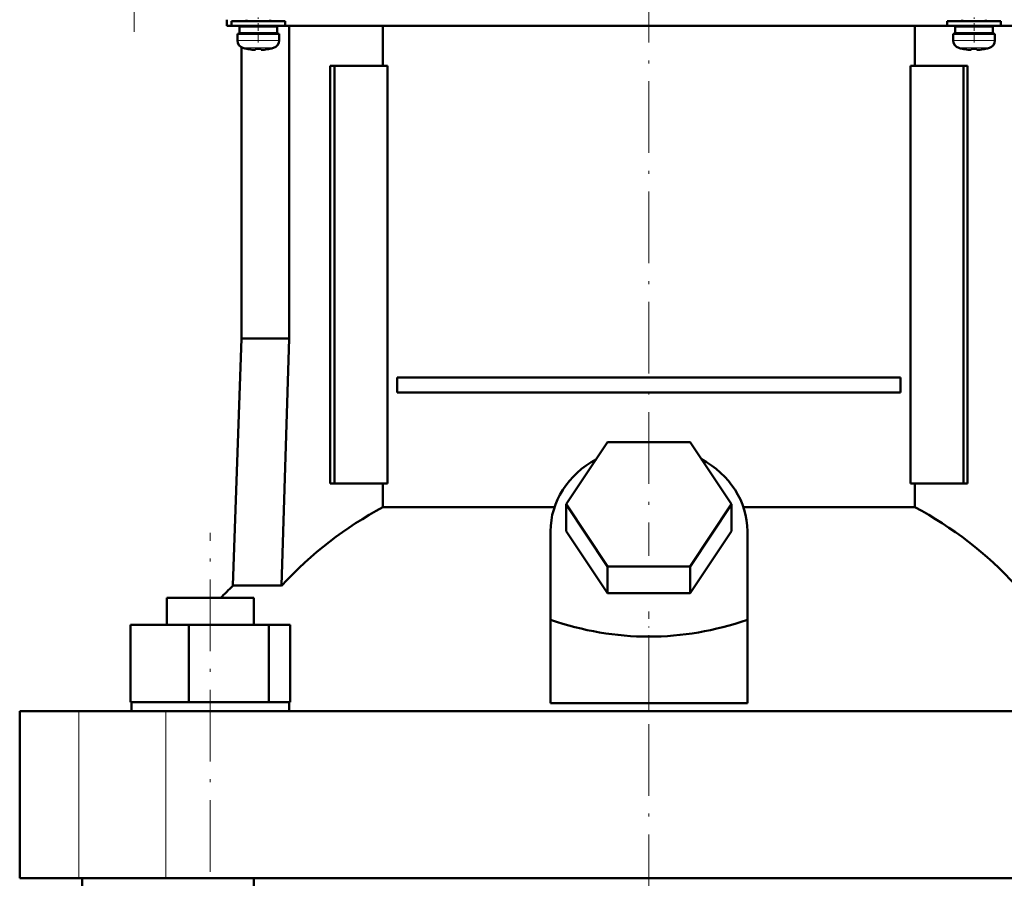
# Model space of a CAD drawing. Extents: x -1358 to 1757, y -1535 to 612.
# Tile 48 of 84: x -129 to 36, y -28 to 116. Entities that reach past the tile are written whole.
import ezdxf

# ---------------------------------------------------------------- set-up
doc = ezdxf.new("R2010")
doc.units = 0
doc.linetypes.add('DASHDOT', pattern=[18.5, 12, -3, 0.5, -3])

msp = doc.modelspace()

# ---------------------------------------------------------------- linework, layer by layer
at = {"color": 7, "linetype": 'DASHDOT', "lineweight": 18}
for p, q in [((-109.51, 305.55), (-109.51, 113.5)), ((-23.21, 123.71), (-23.21, 25.63)), ((-96.75, -101.32), (-96.75, 29.48)), ((-23.21, -107.07), (-23.21, 9.27))]:
    msp.add_line(p, q, dxfattribs=at)
at = {"color": 7, "linetype": 'DASHDOT', "lineweight": 18, "ltscale": 0.104369}
for p, q in [((-88.71, 111.7), (-88.71, 115.87)), ((31.29, 111.7), (31.29, 115.87))]:
    msp.add_line(p, q, dxfattribs=at)
at = {"color": 7, "lineweight": 50}
for p, q in [((-93.96, 115.53), (-93.96, 114.48)), ((-93.96, 114.48), (-93.21, 114.48)), ((-88.71, 115.28), (-93.21, 115.28)), ((-93.21, 114.48), (-93.21, 115.28)), ((-88.71, 114.48), (-93.21, 114.48)), ((-88.71, 114.38), (-91.86, 114.38)), ((-91.86, 113.28), (-91.86, 114.38)), ((-91.51, 114.48), (-91.51, 114.38)), ((-90.71, 115.28), (-90.71, 115.53)), ((-90.71, 114.38), (-90.71, 114.48)), ((-88.71, 115.28), (-84.21, 115.28)), ((-88.71, 114.48), (-84.21, 114.48)), ((-85.56, 114.38), (-88.71, 114.38)), ((-86.71, 115.53), (-86.71, 115.28)), ((-86.71, 114.48), (-86.71, 114.38)), ((-85.56, 114.38), (-85.56, 113.28)), ((-84.21, 114.48), (-84.21, 115.28)), ((-84.21, 114.48), (-23.21, 114.48)), ((-83.51, 114.48), (-83.51, 62.08)), ((-67.8, 107.78), (-67.8, 114.48)), ((-23.21, 114.48), (26.79, 114.48)), ((21.38, 114.48), (21.38, 107.78)), ((31.29, 115.28), (26.79, 115.28)), ((26.79, 114.48), (26.79, 115.28)), ((31.29, 114.48), (26.79, 114.48)), ((31.29, 114.38), (28.14, 114.38)), ((28.14, 113.28), (28.14, 114.38)), ((29.29, 115.28), (29.29, 115.53)), ((29.29, 114.38), (29.29, 114.48)), ((35.79, 115.28), (31.29, 115.28)), ((35.79, 114.48), (31.29, 114.48)), ((34.44, 114.38), (31.29, 114.38)), ((33.29, 115.53), (33.29, 115.28)), ((33.29, 114.48), (33.29, 114.38)), ((34.44, 114.38), (34.44, 113.28)), ((35.79, 114.48), (35.79, 115.28)), ((35.79, 114.48), (47.54, 114.48)), ((-92.21, 113.18), (-88.71, 113.18)), ((-92.21, 112.05), (-92.21, 113.18)), ((-88.71, 113.28), (-91.86, 113.28)), ((-91.51, 113.28), (-91.51, 113.18)), ((-90.71, 113.18), (-90.71, 113.28)), ((-85.56, 113.28), (-88.71, 113.28)), ((-85.21, 113.18), (-88.71, 113.18)), ((-86.71, 113.28), (-86.71, 113.18)), ((-85.21, 112.05), (-85.21, 113.18)), ((27.79, 113.18), (31.29, 113.18)), ((27.79, 112.05), (27.79, 113.18)), ((31.29, 113.28), (28.14, 113.28)), ((29.29, 113.18), (29.29, 113.28)), ((34.44, 113.28), (31.29, 113.28)), ((34.79, 113.18), (31.29, 113.18)), ((33.29, 113.28), (33.29, 113.18)), ((34.79, 112.05), (34.79, 113.18)), ((-91.51, 110.89), (-91.51, 62.08)), ((-90.64, 110.64), (-90.63, 110.65)), ((-89.21, 110.65), (-89.21, 110.5)), ((-88.21, 110.65), (-88.21, 110.5)), ((-86.79, 110.65), (-86.78, 110.64)), ((29.36, 110.64), (29.37, 110.65)), ((30.79, 110.65), (30.79, 110.5)), ((31.79, 110.65), (31.79, 110.5)), ((33.21, 110.65), (33.22, 110.64)), ((-75.92, 107.78), (-76.63, 107.78)), ((-76.63, 37.78), (-76.63, 107.78)), ((-67.07, 107.78), (-75.92, 107.78)), ((-75.92, 37.78), (-75.92, 107.78)), ((-67.07, 37.78), (-67.07, 107.78)), ((20.66, 107.78), (20.66, 37.78)), ((29.51, 107.78), (20.66, 107.78)), ((29.51, 37.78), (29.51, 107.78)), ((30.21, 107.78), (29.51, 107.78)), ((30.21, 107.78), (30.21, 37.78)), ((-91.51, 62.08), (-92.96, 20.64)), ((-83.51, 62.08), (-91.51, 62.08)), ((-83.51, 62.08), (-84.79, 20.64)), ((-65.4, 55.53), (18.98, 55.53)), ((-65.4, 55.53), (-65.4, 53.03)), ((18.98, 55.53), (18.98, 53.03)), ((18.98, 53.03), (-65.4, 53.03)), ((-37.07, 34.28), (-30.14, 44.67)), ((-30.14, 44.67), (-16.28, 44.67)), ((-16.28, 44.67), (-9.35, 34.28)), ((-76.63, 37.78), (-75.92, 37.78)), ((-75.92, 37.78), (-67.07, 37.78)), ((-67.8, 33.8), (-67.8, 37.78)), ((20.66, 37.78), (29.51, 37.78)), ((21.38, 37.78), (21.38, 33.8)), ((29.51, 37.78), (30.21, 37.78)), ((-67.8, 33.8), (-39.04, 33.8)), ((-30.14, 23.88), (-37.07, 34.28)), ((-37.07, 29.78), (-37.07, 34.28)), ((-9.35, 34.28), (-16.28, 23.88)), ((-9.35, 29.78), (-9.35, 34.28)), ((-7.38, 33.8), (21.38, 33.8)), ((-39.71, 14.93), (-39.71, 29.78)), ((-30.14, 19.38), (-37.07, 29.78)), ((-9.35, 29.78), (-16.28, 19.38)), ((-6.71, 14.93), (-6.71, 29.78)), ((-16.28, 23.88), (-30.14, 23.88)), ((-30.14, 19.38), (-30.14, 23.88)), ((-16.28, 19.38), (-16.28, 23.88)), ((-92.96, 20.64), (-84.79, 20.64)), ((-104.05, 18.58), (-101.91, 18.58)), ((-104.05, 14.08), (-104.05, 18.58)), ((-101.91, 18.58), (-89.45, 18.58)), ((-89.45, 14.08), (-89.45, 18.58)), ((-16.28, 19.38), (-30.14, 19.38)), ((-39.71, 0.94), (-39.71, 14.93)), ((-6.71, 0.94), (-6.71, 14.93)), ((-110.13, 14.08), (-100.33, 14.08)), ((-110.13, 1.08), (-110.13, 14.08)), ((-100.33, 14.08), (-86.95, 14.08)), ((-100.33, 1.08), (-100.33, 14.08)), ((-86.95, 1.08), (-86.95, 14.08)), ((-86.95, 14.08), (-83.36, 14.08)), ((-83.36, 1.08), (-83.36, 14.08)), ((-110.13, 1.08), (-109.12, 1.08)), ((-109.95, -0.42), (-109.95, 1.08)), ((-109.12, 1.08), (-101.35, 1.08)), ((-101.35, 1.08), (-100.33, 1.08)), ((-100.33, 1.08), (-98.95, 1.08)), ((-98.95, 1.08), (-88.33, 1.08)), ((-88.33, 1.08), (-86.95, 1.08)), ((-86.95, 1.08), (-86.58, 1.08)), ((-86.58, 1.08), (-83.55, 1.08)), ((-83.73, 1.08), (-83.36, 1.08)), ((-83.55, 1.08), (-83.55, -0.42)), ((-39.71, 0.94), (-23.21, 0.94)), ((-23.21, 0.94), (-6.71, 0.94)), ((-128.71, -0.42), (-118.77, -0.42)), ((-128.71, -28.42), (-128.71, -0.42)), ((-118.77, -0.42), (-104.2, -0.42)), ((-104.2, -0.42), (57.78, -0.42)), ((-118.77, -28.42), (-128.71, -28.42)), ((-104.2, -28.42), (-118.77, -28.42)), ((-118.21, -44.42), (-118.21, -28.42)), ((57.78, -28.42), (-104.2, -28.42)), ((-89.45, -90.42), (-89.45, -28.42))]:
    msp.add_line(p, q, dxfattribs=at)
at = {"color": 7, "lineweight": 18}
for p, q in [((-88.71, 112.05), (-92.21, 112.05)), ((-88.71, 110.8), (-91.28, 110.8)), ((-88.68, 112.05), (-88.71, 112.05)), ((-88.69, 110.8), (-88.71, 110.8)), ((-86.14, 110.8), (-88.69, 110.8)), ((-88.68, 112.05), (-85.21, 112.05)), ((31.29, 112.05), (27.79, 112.05)), ((31.29, 110.8), (28.72, 110.8)), ((31.32, 112.05), (31.29, 112.05)), ((31.31, 110.8), (31.29, 110.8)), ((33.86, 110.8), (31.31, 110.8)), ((31.32, 112.05), (34.79, 112.05)), ((-118.77, -28.42), (-118.77, -0.42)), ((-104.2, -28.42), (-104.2, -0.42))]:
    msp.add_line(p, q, dxfattribs=at)
at = {"color": 7, "linetype": 'DASHDOT', "lineweight": 18, "ltscale": 0.000941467}
for p, q in [((-89.71, 110.5), (-89.71, 110.46)), ((30.29, 110.5), (30.29, 110.46))]:
    msp.add_line(p, q, dxfattribs=at)
at = {"color": 7, "linetype": 'DASHDOT', "lineweight": 18, "ltscale": 0.000794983}
for p, q in [((-87.71, 110.5), (-87.71, 110.47)), ((32.29, 110.5), (32.29, 110.47))]:
    msp.add_line(p, q, dxfattribs=at)
at = {"color": 7, "linetype": 'DASHDOT', "lineweight": 18, "ltscale": 0.419809}
msp.add_line((-23.21, -0.46), (-23.21, 16.33), dxfattribs=at)
at = {"color": 7, "lineweight": 50}
for points in [[(-89.21, 110.5), (-89.21, 110.49), (-89.21, 110.49), (-89.22, 110.49), (-89.24, 110.48), (-89.3, 110.47), (-89.71, 110.5)], [(-88.21, 110.5), (-88.21, 110.49), (-88.2, 110.49), (-88.19, 110.48), (-88.16, 110.48)], [(-88.21, 110.5), (-88.21, 110.49), (-88.2, 110.49), (-88.2, 110.49), (-88.18, 110.48), (-88.13, 110.48), (-87.98, 110.48), (-87.71, 110.5)], [(30.79, 110.5), (30.79, 110.49), (30.79, 110.49), (30.78, 110.49), (30.76, 110.48), (30.7, 110.47), (30.29, 110.5)], [(31.79, 110.5), (31.79, 110.49), (31.8, 110.49), (31.81, 110.48), (31.84, 110.48)], [(31.79, 110.5), (31.79, 110.49), (31.8, 110.49), (31.8, 110.49), (31.82, 110.48), (31.87, 110.48), (32.02, 110.48), (32.29, 110.5)]]:
    msp.add_lwpolyline(points, dxfattribs=at)
for centre, radius, start, end in [((-90.91, 112.05), 1.3, 180, 253.3985), ((-88.71, 119.43), 9, 253.3985, 257.6222), ((-88.71, 119.43), 8.99, 257.6503, 263.6107), ((-88.71, 119.43), 8.99, 257.6503, 263.6107), ((-88.71, 120.54), 9.9, 267.106, 269.9999), ((-88.71, 120.54), 9.9, 267.106, 269.9999), ((-88.71, 120.54), 9.9, 269.9998, 272.8943), ((-88.71, 120.54), 9.9, 269.9998, 272.8943), ((-88.71, 119.43), 8.99, 276.3897, 282.3492), ((-88.71, 119.43), 8.99, 276.3893, 282.3497), ((-88.71, 119.43), 9, 282.3778, 286.6016), ((-86.51, 112.05), 1.3, 286.6016, 360), ((29.09, 112.05), 1.3, 180, 253.3985), ((31.29, 119.43), 9, 253.3985, 257.6222), ((31.29, 119.43), 8.99, 257.6503, 263.6107), ((31.29, 119.43), 8.99, 257.6503, 263.6107), ((31.29, 120.54), 9.9, 267.106, 269.9999), ((31.29, 120.54), 9.9, 267.106, 269.9999), ((31.29, 120.54), 9.9, 269.9998, 272.8943), ((31.29, 120.54), 9.9, 269.9998, 272.8943), ((31.29, 119.43), 8.99, 276.3897, 282.3492), ((31.29, 119.43), 8.99, 276.3893, 282.3497), ((31.29, 119.43), 9, 282.3778, 286.6016), ((33.49, 112.05), 1.3, 286.6016, 360), ((-89.25, 114.51), 4.04, 263.5178, 266.839), ((-88.13, 114.05), 3.58, 272.1824, 275.7456), ((30.75, 114.51), 4.04, 263.5178, 266.839), ((31.87, 114.05), 3.58, 272.1824, 275.7456), ((-43.21, -31.45), 72.02, 133.6854, 136.0088)]:
    msp.add_arc(centre, radius, start, end, dxfattribs=at)
for centre, major_axis, ratio, start_param, end_param in [((-23.21, 29.78), (-16.5, 0), 0.866025, 5.274708, 6.283185), ((-23.21, 29.78), (-16.5, 0), 0.866025, 3.141593, 4.15007), ((-40.87, -31.45), (0, 72.02), 0.882948, 0.43727, 0.762454), ((-5.55, -31.45), (0, 72.02), 0.882948, 5.520731, 5.845916), ((-23.21, 157.98), (0, 145.88), 0.577738, 2.94454, 3.338645)]:
    msp.add_ellipse(centre, major_axis=major_axis, ratio=ratio, start_param=start_param, end_param=end_param, dxfattribs=at)

doc.saveas('drawing.dxf')
